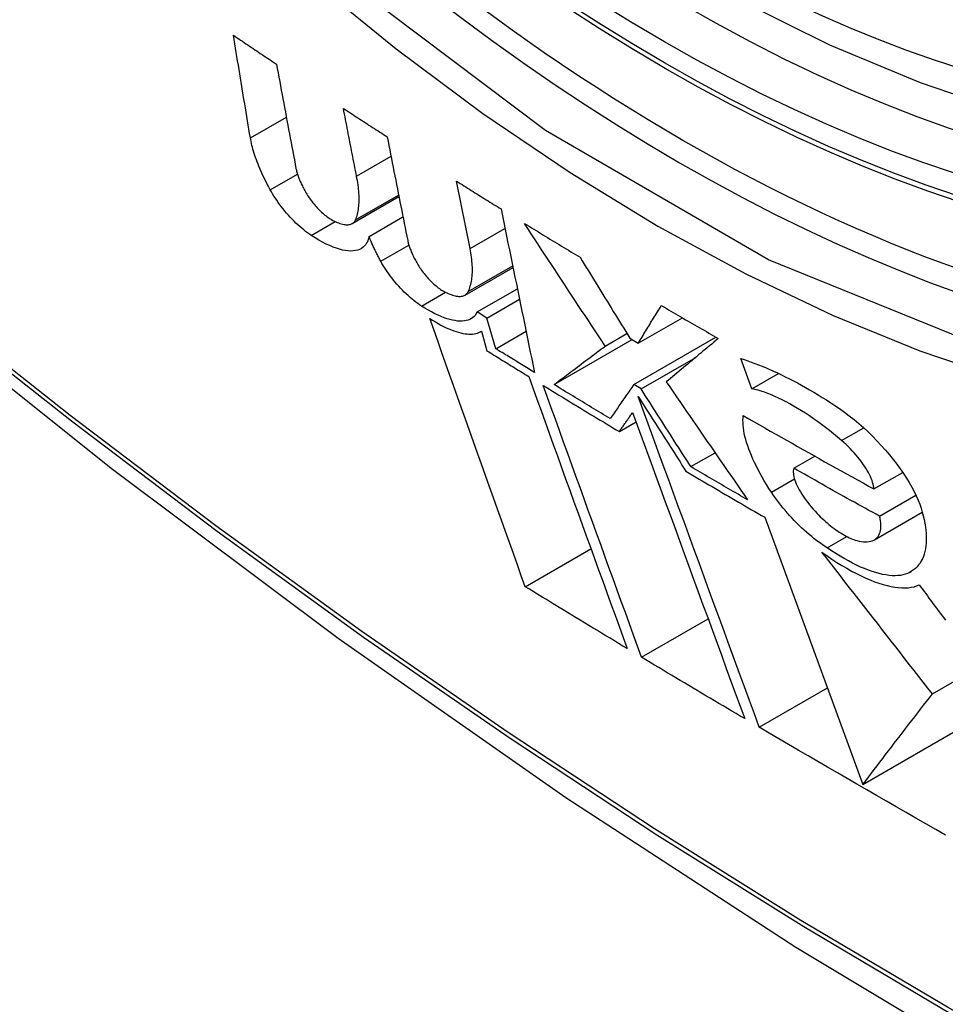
# Model space of a CAD drawing. Header units: inches. Extents: x 429.4 to 505.1, y 166.8 to 235.9.
# Tile 13 of 113: x 430.143 to 430.298, y 216.974 to 217.139. Entities that reach past the tile are written whole.
import ezdxf

# ---------------------------------------------------------------- set-up
doc = ezdxf.new("R2010")
doc.units = ezdxf.units.IN
doc.header["$MEASUREMENT"] = 0
doc.layers.add('Visible Edges(ANSI)', color=7, linetype='Continuous', lineweight=25)
doc.layers.add('Visible Tangent Edges(ANSI)', color=7, linetype='Continuous', lineweight=25)

msp = doc.modelspace()

# ---------------------------------------------------------------- linework, layer by layer
at = {"layer": 'Visible Edges(ANSI)'}
for p, q in [((430.19908, 217.11301), (430.20484, 217.11634)), ((430.21807, 217.10091), (430.21579, 217.1122)), ((430.19837, 217.10509), (430.20617, 217.10959)), ((430.19891, 217.10569), (430.20612, 217.10986)), ((430.20116, 217.10294), (430.20684, 217.10622)), ((430.21722, 217.09311), (430.22525, 217.09775)), ((430.21926, 217.0903), (430.22598, 217.09417)), ((430.2209, 217.08927), (430.22634, 217.09241)), ((430.2209, 217.08927), (430.21926, 217.0903)), ((430.22236, 217.08415), (430.2209, 217.08927)), ((430.2462, 217.08506), (430.25358, 217.08932)), ((430.21979, 217.08699), (430.21996, 217.08709)), ((430.21996, 217.0871), (430.22089, 217.08382)), ((430.22236, 217.08415), (430.22743, 217.08708)), ((430.23211, 217.07815), (430.24516, 217.08568)), ((430.24067, 217.08459), (430.24431, 217.0867)), ((430.24481, 217.08589), (430.2462, 217.08506)), ((430.24546, 217.07815), (430.2592, 217.08608)), ((430.24668, 217.07742), (430.25582, 217.0827)), ((430.26521, 217.07746), (430.26336, 217.08251)), ((430.26521, 217.07746), (430.26966, 217.08002)), ((430.24668, 217.07742), (430.24546, 217.07815)), ((430.24304, 217.07028), (430.24584, 217.0719)), ((430.255, 217.06442), (430.25905, 217.06675)), ((430.27221, 217.06415), (430.27573, 217.06618)), ((430.28564, 217.06068), (430.29046, 217.06345)), ((430.28658, 217.05611), (430.29267, 217.05963)), ((430.26737, 217.05595), (430.28379, 217.01126)), ((430.28571, 217.05219), (430.29371, 217.0568)), ((430.2778, 217.05084), (430.28108, 217.05273)), ((430.2273, 217.04434), (430.23829, 217.05069)), ((430.29541, 217.02641), (430.32722, 217.04477)), ((430.24677, 217.03252), (430.2579, 217.03894)), ((430.26645, 217.02082), (430.27786, 217.0274)), ((430.28379, 217.01126), (430.30565, 217.02389))]:
    msp.add_line(p, q, dxfattribs=at)
at = {"layer": 'Visible Edges(ANSI)', "flags": 128}
for points in [[(430.41789, 217.13181), (430.40601, 217.12587), (430.39345, 217.12133), (430.38029, 217.1182), (430.36661, 217.11648), (430.35252, 217.11618), (430.33809, 217.11728), (430.32338, 217.11973), (430.30846, 217.12352), (430.2934, 217.1286), (430.27825, 217.13494), (430.26307, 217.14251), (430.24792, 217.15125), (430.23287, 217.16113), (430.21796, 217.1721), (430.20327, 217.1841), (430.18886, 217.19709), (430.17478, 217.211), (430.16109, 217.22576), (430.14786, 217.24132)], [(430.01182, 217.19205), (430.04763, 217.15789), (430.08399, 217.12513), (430.12087, 217.09381), (430.15822, 217.06399), (430.19598, 217.03573), (430.23411, 217.00907), (430.27257, 216.98406), (430.31131, 216.96076), (430.35028, 216.93921), (430.38944, 216.91945), (430.42875, 216.90154), (430.46817, 216.88553), (430.50764, 216.87147), (430.54714, 216.8594), (430.5866, 216.84939), (430.62598, 216.84149)], [(430.18131, 217.11943), (430.18119, 217.12014), (430.18107, 217.12085), (430.18096, 217.12157), (430.18084, 217.12228), (430.18072, 217.12299), (430.1806, 217.12371), (430.18048, 217.12442), (430.18036, 217.12514), (430.18024, 217.12585), (430.18013, 217.12657), (430.18001, 217.12728), (430.17989, 217.128), (430.17977, 217.12871), (430.17965, 217.12943), (430.17954, 217.13014), (430.17942, 217.13086), (430.1793, 217.13157), (430.17918, 217.13229), (430.17906, 217.13301), (430.17895, 217.13372), (430.17883, 217.13444), (430.17871, 217.13515), (430.1786, 217.13587), (430.17848, 217.13658)], [(430.17848, 217.13658), (430.17878, 217.13638), (430.17908, 217.13618), (430.17938, 217.13598), (430.17967, 217.13578), (430.17997, 217.13557), (430.18027, 217.13537), (430.18057, 217.13517), (430.18087, 217.13497), (430.18117, 217.13477), (430.18147, 217.13457), (430.18177, 217.13437), (430.18207, 217.13417), (430.18237, 217.13396), (430.18267, 217.13376), (430.18297, 217.13356), (430.18327, 217.13336), (430.18357, 217.13316), (430.18387, 217.13296), (430.18417, 217.13276), (430.18447, 217.13256), (430.18477, 217.13236), (430.18507, 217.13216), (430.18537, 217.13196), (430.18567, 217.13176)], [(430.18567, 217.13176), (430.18581, 217.13103), (430.18594, 217.1303), (430.18608, 217.12957), (430.18622, 217.12885), (430.18635, 217.12812), (430.18649, 217.12739), (430.18662, 217.12666), (430.18676, 217.12593), (430.1869, 217.12521), (430.18703, 217.12448), (430.18717, 217.12375), (430.1873, 217.12302), (430.18744, 217.1223), (430.18758, 217.12157), (430.18771, 217.12084), (430.18785, 217.12011), (430.18799, 217.11939), (430.18812, 217.11866), (430.18826, 217.11793), (430.1884, 217.11721), (430.18853, 217.11648), (430.18867, 217.11576), (430.18881, 217.11503), (430.18894, 217.11431)], [(430.19908, 217.11301), (430.19899, 217.11348), (430.19889, 217.11395), (430.1988, 217.11442), (430.19871, 217.1149), (430.19862, 217.11537), (430.19853, 217.11584), (430.19844, 217.11631), (430.19834, 217.11679), (430.19825, 217.11726), (430.19816, 217.11773), (430.19807, 217.1182), (430.19798, 217.11868), (430.19789, 217.11915), (430.19779, 217.11962), (430.1977, 217.1201), (430.19761, 217.12057), (430.19752, 217.12104), (430.19743, 217.12151), (430.19734, 217.12199), (430.19725, 217.12246), (430.19715, 217.12293), (430.19706, 217.1234), (430.19697, 217.12388), (430.19688, 217.12435)], [(430.19688, 217.12435), (430.19718, 217.12415), (430.19749, 217.12395), (430.19779, 217.12375), (430.1981, 217.12356), (430.1984, 217.12336), (430.1987, 217.12316), (430.19901, 217.12296), (430.19931, 217.12276), (430.19962, 217.12256), (430.19992, 217.12236), (430.20023, 217.12217), (430.20053, 217.12197), (430.20084, 217.12177), (430.20114, 217.12157), (430.20145, 217.12137), (430.20175, 217.12118), (430.20206, 217.12098), (430.20236, 217.12078), (430.20267, 217.12058), (430.20297, 217.12038), (430.20328, 217.12019), (430.20359, 217.11999), (430.20389, 217.11979), (430.2042, 217.11959)], [(430.18463, 217.11075), (430.18441, 217.11115), (430.1842, 217.11156), (430.18399, 217.11196), (430.1838, 217.11235), (430.1836, 217.11275), (430.18342, 217.11314), (430.18324, 217.11353), (430.18307, 217.11391), (430.1829, 217.11429), (430.18275, 217.11466), (430.1826, 217.11504), (430.18245, 217.1154), (430.18232, 217.11577), (430.18219, 217.11613), (430.18207, 217.11648), (430.18196, 217.11683), (430.18185, 217.11717), (430.18175, 217.11751), (430.18166, 217.11785), (430.18157, 217.11817), (430.1815, 217.1185), (430.18143, 217.11881), (430.18137, 217.11912), (430.18131, 217.11943)], [(430.2042, 217.11959), (430.20434, 217.11887), (430.20448, 217.11815), (430.20463, 217.11743), (430.20477, 217.1167), (430.20491, 217.11598), (430.20505, 217.11525), (430.2052, 217.11453), (430.20534, 217.11381), (430.20548, 217.11308), (430.20563, 217.11236), (430.20577, 217.11163), (430.20591, 217.11091), (430.20606, 217.11019), (430.2062, 217.10946), (430.20634, 217.10874), (430.20648, 217.10802), (430.20663, 217.10729), (430.20677, 217.10657), (430.20691, 217.10585), (430.20706, 217.10512), (430.2072, 217.1044), (430.20734, 217.10368), (430.20748, 217.10296), (430.20763, 217.10224)], [(430.18894, 217.11431), (430.18897, 217.11416), (430.18901, 217.114), (430.18905, 217.11385), (430.18909, 217.11369), (430.18914, 217.11352), (430.18919, 217.11336), (430.18924, 217.11319), (430.1893, 217.11302), (430.18936, 217.11285), (430.18943, 217.11267), (430.1895, 217.11249), (430.18958, 217.11231), (430.18965, 217.11213), (430.18974, 217.11194), (430.18982, 217.11175), (430.18991, 217.11157), (430.19001, 217.11137), (430.19011, 217.11118), (430.19021, 217.11099), (430.19031, 217.11079), (430.19042, 217.11059), (430.19053, 217.11039), (430.19065, 217.11019), (430.19077, 217.10999)], [(430.19891, 217.10569), (430.199, 217.10592), (430.19908, 217.10616), (430.19916, 217.1064), (430.19923, 217.10665), (430.19929, 217.10691), (430.19934, 217.10717), (430.19939, 217.10744), (430.19943, 217.10772), (430.19946, 217.108), (430.19948, 217.10829), (430.1995, 217.10859), (430.19951, 217.10889), (430.19951, 217.1092), (430.19951, 217.10952), (430.1995, 217.10984), (430.19948, 217.11017), (430.19945, 217.1105), (430.19942, 217.11084), (430.19938, 217.11119), (430.19934, 217.11154), (430.19928, 217.1119), (430.19922, 217.11226), (430.19915, 217.11263), (430.19908, 217.11301)], [(430.21579, 217.1122), (430.2161, 217.112), (430.21641, 217.11181), (430.21672, 217.11161), (430.21703, 217.11142), (430.21734, 217.11122), (430.21765, 217.11103), (430.21796, 217.11083), (430.21827, 217.11064), (430.21858, 217.11044), (430.21889, 217.11025), (430.2192, 217.11005), (430.21951, 217.10986), (430.21982, 217.10966), (430.22013, 217.10947), (430.22044, 217.10927), (430.22076, 217.10908), (430.22107, 217.10889), (430.22138, 217.10869), (430.22169, 217.1085), (430.222, 217.1083), (430.22231, 217.10811), (430.22263, 217.10792), (430.22294, 217.10772), (430.22325, 217.10753)], [(430.1915, 217.10309), (430.19119, 217.1033), (430.19087, 217.10353), (430.19056, 217.10377), (430.19023, 217.10402), (430.18991, 217.10429), (430.18959, 217.10457), (430.18926, 217.10486), (430.18894, 217.10517), (430.18862, 217.10548), (430.1883, 217.1058), (430.18799, 217.10614), (430.18768, 217.10648), (430.18738, 217.10682), (430.18708, 217.10717), (430.1868, 217.10752), (430.18652, 217.10788), (430.18624, 217.10824), (430.18598, 217.1086), (430.18573, 217.10897), (430.18549, 217.10933), (430.18525, 217.10969), (430.18503, 217.11004), (430.18483, 217.1104), (430.18463, 217.11075)], [(430.19077, 217.10999), (430.19089, 217.10979), (430.19103, 217.10958), (430.19117, 217.10937), (430.19132, 217.10916), (430.19147, 217.10895), (430.19163, 217.10874), (430.19179, 217.10853), (430.19196, 217.10833), (430.19213, 217.10812), (430.1923, 217.10792), (430.19248, 217.10773), (430.19266, 217.10753), (430.19285, 217.10735), (430.19304, 217.10716), (430.19322, 217.10699), (430.19341, 217.10682), (430.1936, 217.10665), (430.19379, 217.1065), (430.19397, 217.10635), (430.19416, 217.10621), (430.19434, 217.10608), (430.19452, 217.10596), (430.19469, 217.10585), (430.19487, 217.10575)], [(430.22325, 217.10753), (430.22348, 217.10639), (430.22372, 217.10525), (430.22395, 217.10411), (430.22418, 217.10297), (430.22441, 217.10183), (430.22465, 217.10069), (430.22488, 217.09955), (430.22511, 217.09841), (430.22535, 217.09726), (430.22558, 217.09612), (430.22581, 217.09498), (430.22605, 217.09383), (430.22628, 217.09269), (430.22651, 217.09155), (430.22675, 217.09041), (430.22698, 217.08926), (430.22721, 217.08812), (430.22745, 217.08698), (430.22768, 217.08584), (430.22791, 217.0847), (430.22814, 217.08356), (430.22838, 217.08243), (430.22861, 217.08129), (430.22884, 217.08015)], [(430.19487, 217.10575), (430.19512, 217.10562), (430.19537, 217.10549), (430.19561, 217.10538), (430.19585, 217.10527), (430.19608, 217.10518), (430.1963, 217.1051), (430.19652, 217.10504), (430.19672, 217.10498), (430.19693, 217.10494), (430.19712, 217.10491), (430.19731, 217.10489), (430.19748, 217.10488), (430.19765, 217.10489), (430.19781, 217.1049), (430.19797, 217.10493), (430.19811, 217.10497), (430.19824, 217.10502), (430.19837, 217.10509), (430.19848, 217.10516), (430.19859, 217.10525), (430.19868, 217.10534), (430.19877, 217.10545), (430.19884, 217.10557), (430.19891, 217.10569)], [(430.24067, 217.08459), (430.2401, 217.08544), (430.23954, 217.08629), (430.23898, 217.08714), (430.23842, 217.08799), (430.23786, 217.08884), (430.2373, 217.08969), (430.23673, 217.09054), (430.23617, 217.0914), (430.23561, 217.09225), (430.23504, 217.0931), (430.23448, 217.09396), (430.23392, 217.09482), (430.23335, 217.09567), (430.23279, 217.09653), (430.23223, 217.09738), (430.23167, 217.09824), (430.2311, 217.0991), (430.23054, 217.09996), (430.22998, 217.10081), (430.22942, 217.10167), (430.22886, 217.10253), (430.2283, 217.10339), (430.22774, 217.10424), (430.22718, 217.1051)], [(430.22718, 217.1051), (430.22756, 217.10486), (430.22795, 217.10463), (430.22833, 217.10439), (430.22872, 217.10415), (430.2291, 217.10392), (430.22949, 217.10368), (430.22988, 217.10344), (430.23026, 217.10321), (430.23065, 217.10297), (430.23104, 217.10273), (430.23142, 217.1025), (430.23181, 217.10226), (430.2322, 217.10203), (430.23258, 217.10179), (430.23297, 217.10156), (430.23336, 217.10132), (430.23375, 217.10109), (430.23414, 217.10085), (430.23452, 217.10061), (430.23491, 217.10038), (430.2353, 217.10014), (430.23569, 217.09991), (430.23608, 217.09967), (430.23647, 217.09944)], [(430.20116, 217.10294), (430.20107, 217.10256), (430.20095, 217.10221), (430.2008, 217.10189), (430.20062, 217.1016), (430.2004, 217.10134), (430.20016, 217.10112), (430.19989, 217.10093), (430.19959, 217.10077), (430.19927, 217.10065), (430.19891, 217.10056), (430.19853, 217.10051), (430.19812, 217.10049), (430.19769, 217.10051), (430.19723, 217.10056), (430.19674, 217.10065), (430.19624, 217.10078), (430.19571, 217.10095), (430.19516, 217.10115), (430.19459, 217.10139), (430.194, 217.10166), (430.1934, 217.10197), (430.19278, 217.10231), (430.19214, 217.10268), (430.1915, 217.10309)], [(430.20313, 217.09877), (430.20303, 217.09895), (430.20294, 217.09913), (430.20284, 217.09931), (430.20275, 217.09949), (430.20266, 217.09967), (430.20256, 217.09985), (430.20247, 217.10003), (430.20239, 217.10021), (430.2023, 217.10038), (430.20221, 217.10056), (430.20213, 217.10073), (430.20204, 217.10091), (430.20196, 217.10108), (430.20188, 217.10125), (430.2018, 217.10143), (430.20173, 217.1016), (430.20165, 217.10177), (430.20158, 217.10194), (430.2015, 217.10211), (430.20143, 217.10228), (430.20136, 217.10244), (430.2013, 217.10261), (430.20123, 217.10277), (430.20116, 217.10294)], [(430.20763, 217.10224), (430.20766, 217.10209), (430.20769, 217.10194), (430.20773, 217.10178), (430.20778, 217.10162), (430.20783, 217.10146), (430.20788, 217.10129), (430.20794, 217.10113), (430.208, 217.10096), (430.20806, 217.10078), (430.20813, 217.10061), (430.2082, 217.10043), (430.20828, 217.10025), (430.20836, 217.10007), (430.20845, 217.09989), (430.20853, 217.0997), (430.20863, 217.09951), (430.20872, 217.09932), (430.20882, 217.09913), (430.20893, 217.09894), (430.20903, 217.09874), (430.20914, 217.09855), (430.20926, 217.09835), (430.20938, 217.09815), (430.2095, 217.09795)], [(430.21776, 217.09372), (430.21786, 217.09394), (430.21795, 217.09417), (430.21803, 217.0944), (430.21811, 217.09465), (430.21818, 217.0949), (430.21824, 217.09516), (430.21829, 217.09542), (430.21834, 217.09569), (430.21838, 217.09597), (430.21841, 217.09626), (430.21843, 217.09655), (430.21845, 217.09685), (430.21846, 217.09715), (430.21846, 217.09746), (430.21845, 217.09778), (430.21844, 217.0981), (430.21842, 217.09843), (430.21839, 217.09877), (430.21835, 217.09911), (430.21831, 217.09946), (430.21826, 217.09981), (430.2182, 217.10017), (430.21814, 217.10054), (430.21807, 217.10091)], [(430.20994, 217.09129), (430.20963, 217.09149), (430.20932, 217.09171), (430.209, 217.09195), (430.20868, 217.0922), (430.20836, 217.09246), (430.20803, 217.09274), (430.20771, 217.09303), (430.20739, 217.09332), (430.20707, 217.09363), (430.20675, 217.09395), (430.20644, 217.09428), (430.20614, 217.09461), (430.20584, 217.09495), (430.20554, 217.09529), (430.20526, 217.09564), (430.20498, 217.09599), (430.20471, 217.09634), (430.20445, 217.09669), (430.2042, 217.09704), (430.20397, 217.09739), (430.20374, 217.09774), (430.20353, 217.09809), (430.20332, 217.09843), (430.20313, 217.09877)], [(430.23647, 217.09944), (430.23681, 217.09887), (430.23716, 217.09831), (430.23751, 217.09774), (430.23786, 217.09718), (430.2382, 217.09661), (430.23855, 217.09605), (430.2389, 217.09548), (430.23925, 217.09491), (430.23959, 217.09435), (430.23994, 217.09378), (430.24029, 217.09322), (430.24064, 217.09265), (430.24099, 217.09209), (430.24133, 217.09152), (430.24168, 217.09096), (430.24203, 217.09039), (430.24238, 217.08983), (430.24273, 217.08926), (430.24307, 217.0887), (430.24342, 217.08814), (430.24377, 217.08757), (430.24412, 217.08701), (430.24446, 217.08645), (430.24481, 217.08589)], [(430.2095, 217.09795), (430.20963, 217.09775), (430.20976, 217.09754), (430.20991, 217.09733), (430.21005, 217.09713), (430.21021, 217.09692), (430.21037, 217.09671), (430.21053, 217.09651), (430.2107, 217.0963), (430.21088, 217.0961), (430.21106, 217.0959), (430.21124, 217.09571), (430.21142, 217.09552), (430.21161, 217.09533), (430.2118, 217.09515), (430.21199, 217.09497), (430.21218, 217.09481), (430.21237, 217.09465), (430.21256, 217.09449), (430.21275, 217.09435), (430.21294, 217.09421), (430.21313, 217.09408), (430.21331, 217.09396), (430.21349, 217.09385), (430.21366, 217.09375)], [(430.21366, 217.09375), (430.21392, 217.09362), (430.21417, 217.09349), (430.21442, 217.09338), (430.21466, 217.09328), (430.21489, 217.09319), (430.21512, 217.09311), (430.21534, 217.09305), (430.21555, 217.09299), (430.21575, 217.09295), (430.21595, 217.09292), (430.21614, 217.0929), (430.21632, 217.0929), (430.21649, 217.0929), (430.21665, 217.09292), (430.21681, 217.09295), (430.21695, 217.09299), (430.21709, 217.09304), (430.21721, 217.09311), (430.21733, 217.09318), (430.21743, 217.09327), (430.21753, 217.09336), (430.21762, 217.09347), (430.21769, 217.09359), (430.21776, 217.09372)], [(430.21926, 217.0903), (430.21911, 217.09003), (430.21895, 217.08978), (430.21875, 217.08956), (430.21853, 217.08937), (430.2183, 217.0892), (430.21803, 217.08906), (430.21775, 217.08894), (430.21744, 217.08886), (430.21711, 217.0888), (430.21675, 217.08876), (430.21638, 217.08876), (430.21599, 217.08878), (430.21557, 217.08884), (430.21514, 217.08892), (430.21469, 217.08903), (430.21422, 217.08917), (430.21373, 217.08934), (430.21323, 217.08953), (430.21271, 217.08976), (430.21218, 217.09001), (430.21164, 217.09029), (430.21109, 217.0906), (430.21052, 217.09093), (430.20994, 217.09129)], [(430.2462, 217.08506), (430.24636, 217.08532), (430.24652, 217.08558), (430.24668, 217.08584), (430.24684, 217.0861), (430.247, 217.08636), (430.24716, 217.08662), (430.24732, 217.08689), (430.24748, 217.08715), (430.24764, 217.08741), (430.2478, 217.08767), (430.24796, 217.08794), (430.24812, 217.0882), (430.24828, 217.08846), (430.24844, 217.08873), (430.24861, 217.08899), (430.24877, 217.08926), (430.24893, 217.08952), (430.24909, 217.08978), (430.24925, 217.09005), (430.24941, 217.09031), (430.24958, 217.09058), (430.24974, 217.09084), (430.2499, 217.0911), (430.25006, 217.09137)], [(430.25006, 217.09137), (430.25046, 217.09114), (430.25085, 217.09091), (430.25125, 217.09067), (430.25165, 217.09044), (430.25204, 217.09021), (430.25244, 217.08998), (430.25283, 217.08975), (430.25323, 217.08952), (430.25363, 217.08929), (430.25402, 217.08906), (430.25442, 217.08883), (430.25482, 217.0886), (430.25522, 217.08837), (430.25561, 217.08814), (430.25601, 217.08791), (430.25641, 217.08768), (430.25681, 217.08745), (430.25721, 217.08723), (430.25761, 217.087), (430.258, 217.08677), (430.2584, 217.08654), (430.2588, 217.08631), (430.2592, 217.08608), (430.2596, 217.08585)], [(430.2273, 217.04434), (430.22664, 217.04618), (430.22598, 217.04802), (430.22532, 217.04987), (430.22465, 217.05172), (430.22399, 217.05358), (430.22332, 217.05545), (430.22266, 217.05731), (430.22199, 217.05919), (430.22132, 217.06106), (430.22065, 217.06294), (430.21998, 217.06481), (430.21931, 217.06669), (430.21864, 217.06858), (430.21797, 217.07046), (430.2173, 217.07234), (430.21663, 217.07422), (430.21597, 217.0761), (430.2153, 217.07798), (430.21463, 217.07986), (430.21397, 217.08174), (430.21331, 217.08361), (430.21265, 217.08548), (430.21199, 217.08735), (430.21133, 217.08921)], [(430.21133, 217.08921), (430.21181, 217.08891), (430.21228, 217.08863), (430.21274, 217.08836), (430.2132, 217.08811), (430.21365, 217.08788), (430.21409, 217.08766), (430.21452, 217.08747), (430.21494, 217.0873), (430.21535, 217.08714), (430.21574, 217.087), (430.21613, 217.08689), (430.21651, 217.08679), (430.21687, 217.08671), (430.21722, 217.08665), (430.21756, 217.08661), (430.21788, 217.08659), (430.2182, 217.08659), (430.21849, 217.0866), (430.21877, 217.08664), (430.21904, 217.08669), (430.21929, 217.08677), (430.21953, 217.08686), (430.21975, 217.08697), (430.21996, 217.0871)], [(430.2596, 217.08585), (430.25923, 217.08555), (430.25887, 217.08524), (430.2585, 217.08493), (430.25813, 217.08463), (430.25776, 217.08432), (430.2574, 217.08402), (430.25703, 217.08371), (430.25667, 217.08341), (430.2563, 217.0831), (430.25594, 217.0828), (430.25557, 217.08249), (430.25521, 217.08219), (430.25485, 217.08189), (430.25448, 217.08158), (430.25412, 217.08128), (430.25376, 217.08098), (430.2534, 217.08068), (430.25304, 217.08038), (430.25268, 217.08008), (430.25232, 217.07978), (430.25197, 217.07948), (430.25161, 217.07918), (430.25126, 217.07888), (430.2509, 217.07858)], [(430.22089, 217.08382), (430.22119, 217.08363), (430.22148, 217.08345), (430.22177, 217.08327), (430.22206, 217.08309), (430.22235, 217.08291), (430.22264, 217.08273), (430.22293, 217.08255), (430.22322, 217.08237), (430.22351, 217.08219), (430.22381, 217.08201), (430.2241, 217.08183), (430.22439, 217.08165), (430.22468, 217.08147), (430.22497, 217.08129), (430.22526, 217.08111), (430.22556, 217.08093), (430.22585, 217.08075), (430.22614, 217.08057), (430.22643, 217.08039), (430.22672, 217.08021), (430.22702, 217.08003), (430.22731, 217.07985), (430.2276, 217.07967), (430.22789, 217.07949)], [(430.22884, 217.08015), (430.22857, 217.08032), (430.2283, 217.08049), (430.22803, 217.08065), (430.22776, 217.08082), (430.22749, 217.08099), (430.22722, 217.08115), (430.22695, 217.08132), (430.22668, 217.08149), (430.22641, 217.08165), (430.22614, 217.08182), (430.22587, 217.08199), (430.2256, 217.08215), (430.22533, 217.08232), (430.22506, 217.08249), (430.22479, 217.08265), (430.22452, 217.08282), (430.22425, 217.08299), (430.22398, 217.08315), (430.22371, 217.08332), (430.22344, 217.08349), (430.22317, 217.08365), (430.2229, 217.08382), (430.22263, 217.08399), (430.22236, 217.08415)], [(430.23211, 217.07815), (430.23246, 217.07841), (430.23281, 217.07867), (430.23316, 217.07894), (430.23351, 217.0792), (430.23386, 217.07946), (430.23421, 217.07973), (430.23457, 217.08), (430.23492, 217.08027), (430.23528, 217.08053), (430.23563, 217.0808), (430.23599, 217.08107), (430.23635, 217.08134), (430.23671, 217.08161), (430.23707, 217.08188), (430.23742, 217.08215), (430.23778, 217.08242), (430.23814, 217.0827), (430.2385, 217.08297), (430.23886, 217.08324), (430.23923, 217.08351), (430.23959, 217.08378), (430.23995, 217.08405), (430.24031, 217.08432), (430.24067, 217.08459)], [(430.26336, 217.08251), (430.26394, 217.08233), (430.26452, 217.08213), (430.26512, 217.08192), (430.26572, 217.0817), (430.26633, 217.08147), (430.26695, 217.08122), (430.26758, 217.08096), (430.26821, 217.08068), (430.26885, 217.0804), (430.2695, 217.0801), (430.27015, 217.07979), (430.27081, 217.07946), (430.27148, 217.07913), (430.27215, 217.07878), (430.27282, 217.07842), (430.27351, 217.07805), (430.27419, 217.07766), (430.27488, 217.07727), (430.27558, 217.07686), (430.27628, 217.07644), (430.27698, 217.07601), (430.27769, 217.07557), (430.2784, 217.07512), (430.27911, 217.07466)], [(430.22789, 217.07949), (430.22857, 217.0776), (430.22925, 217.07571), (430.22994, 217.07381), (430.23062, 217.07191), (430.23131, 217.07001), (430.23199, 217.06811), (430.23268, 217.0662), (430.23337, 217.06429), (430.23406, 217.06238), (430.23475, 217.06047), (430.23544, 217.05856), (430.23613, 217.05665), (430.23682, 217.05474), (430.23751, 217.05284), (430.2382, 217.05093), (430.23889, 217.04903), (430.23958, 217.04713), (430.24027, 217.04524), (430.24095, 217.04335), (430.24164, 217.04146), (430.24232, 217.03958), (430.243, 217.03771), (430.24368, 217.03584), (430.24435, 217.03398)], [(430.24677, 217.03252), (430.2461, 217.03438), (430.24542, 217.03625), (430.24474, 217.03812), (430.24406, 217.04), (430.24337, 217.04188), (430.24269, 217.04377), (430.242, 217.04567), (430.24131, 217.04757), (430.24062, 217.04947), (430.23993, 217.05137), (430.23924, 217.05328), (430.23855, 217.05519), (430.23785, 217.0571), (430.23716, 217.05901), (430.23647, 217.06091), (430.23578, 217.06282), (430.23509, 217.06473), (430.2344, 217.06664), (430.23371, 217.06854), (430.23302, 217.07044), (430.23234, 217.07234), (430.23165, 217.07424), (430.23097, 217.07613), (430.23029, 217.07801)], [(430.23029, 217.07801), (430.23082, 217.07769), (430.23135, 217.07737), (430.23188, 217.07704), (430.2324, 217.07672), (430.23293, 217.0764), (430.23346, 217.07607), (430.23399, 217.07575), (430.23452, 217.07543), (430.23505, 217.07511), (430.23558, 217.07478), (430.23611, 217.07446), (430.23664, 217.07414), (430.23717, 217.07382), (430.23771, 217.07349), (430.23824, 217.07317), (430.23877, 217.07285), (430.2393, 217.07253), (430.23984, 217.07221), (430.24037, 217.07189), (430.2409, 217.07156), (430.24143, 217.07124), (430.24197, 217.07092), (430.2425, 217.0706), (430.24304, 217.07028)], [(430.24151, 217.07245), (430.24112, 217.07268), (430.24072, 217.07292), (430.24033, 217.07316), (430.23994, 217.0734), (430.23955, 217.07363), (430.23915, 217.07387), (430.23876, 217.07411), (430.23837, 217.07434), (430.23798, 217.07458), (430.23758, 217.07482), (430.23719, 217.07506), (430.2368, 217.07529), (430.23641, 217.07553), (430.23602, 217.07577), (430.23563, 217.07601), (430.23524, 217.07624), (430.23485, 217.07648), (430.23446, 217.07672), (430.23406, 217.07696), (430.23367, 217.0772), (430.23328, 217.07743), (430.23289, 217.07767), (430.2325, 217.07791), (430.23211, 217.07815)], [(430.24546, 217.07815), (430.2453, 217.07791), (430.24513, 217.07767), (430.24496, 217.07743), (430.2448, 217.07719), (430.24463, 217.07696), (430.24447, 217.07672), (430.2443, 217.07648), (430.24414, 217.07624), (430.24397, 217.076), (430.24381, 217.07576), (430.24364, 217.07552), (430.24348, 217.07529), (430.24331, 217.07505), (430.24315, 217.07481), (430.24298, 217.07457), (430.24282, 217.07434), (430.24265, 217.0741), (430.24249, 217.07386), (430.24233, 217.07363), (430.24216, 217.07339), (430.242, 217.07315), (430.24184, 217.07292), (430.24167, 217.07268), (430.24151, 217.07245)], [(430.255, 217.06442), (430.25465, 217.06496), (430.25431, 217.0655), (430.25396, 217.06604), (430.25361, 217.06658), (430.25327, 217.06712), (430.25292, 217.06766), (430.25257, 217.0682), (430.25223, 217.06874), (430.25188, 217.06928), (430.25153, 217.06983), (430.25119, 217.07037), (430.25084, 217.07091), (430.25049, 217.07145), (430.25015, 217.072), (430.2498, 217.07254), (430.24945, 217.07308), (430.24911, 217.07362), (430.24876, 217.07417), (430.24841, 217.07471), (430.24807, 217.07525), (430.24772, 217.0758), (430.24737, 217.07634), (430.24703, 217.07688), (430.24668, 217.07742)], [(430.2509, 217.07858), (430.25147, 217.07776), (430.25203, 217.07694), (430.2526, 217.07611), (430.25317, 217.07529), (430.25373, 217.07447), (430.2543, 217.07364), (430.25487, 217.07282), (430.25543, 217.07199), (430.256, 217.07117), (430.25657, 217.07035), (430.25714, 217.06952), (430.2577, 217.0687), (430.25827, 217.06788), (430.25884, 217.06706), (430.2594, 217.06623), (430.25997, 217.06541), (430.26054, 217.06459), (430.2611, 217.06377), (430.26167, 217.06295), (430.26223, 217.06214), (430.2628, 217.06132), (430.26336, 217.0605), (430.26393, 217.05969), (430.26449, 217.05887)], [(430.28023, 217.06878), (430.27956, 217.06935), (430.27889, 217.0699), (430.27821, 217.07044), (430.27754, 217.07096), (430.27686, 217.07147), (430.27619, 217.07197), (430.27551, 217.07244), (430.27484, 217.0729), (430.27418, 217.07335), (430.27351, 217.07377), (430.27286, 217.07417), (430.2722, 217.07456), (430.27156, 217.07492), (430.27093, 217.07526), (430.2703, 217.07559), (430.26968, 217.07589), (430.26908, 217.07616), (430.26848, 217.07642), (430.2679, 217.07665), (430.26734, 217.07686), (430.26678, 217.07704), (430.26625, 217.07721), (430.26572, 217.07734), (430.26521, 217.07746)], [(430.26645, 217.02082), (430.26564, 217.02305), (430.26481, 217.0253), (430.26398, 217.02756), (430.26315, 217.02983), (430.26231, 217.03212), (430.26147, 217.03441), (430.26063, 217.03672), (430.25978, 217.03903), (430.25893, 217.04135), (430.25808, 217.04367), (430.25723, 217.046), (430.25637, 217.04833), (430.25552, 217.05066), (430.25467, 217.053), (430.25381, 217.05533), (430.25296, 217.05766), (430.2521, 217.05999), (430.25125, 217.06232), (430.2504, 217.06464), (430.24955, 217.06696), (430.24871, 217.06927), (430.24787, 217.07157), (430.24703, 217.07387), (430.24619, 217.07615)], [(430.24619, 217.07615), (430.24653, 217.07563), (430.24686, 217.07511), (430.24719, 217.07458), (430.24752, 217.07406), (430.24786, 217.07354), (430.24819, 217.07302), (430.24852, 217.0725), (430.24886, 217.07197), (430.24919, 217.07145), (430.24952, 217.07093), (430.24986, 217.07041), (430.25019, 217.06989), (430.25052, 217.06937), (430.25086, 217.06884), (430.25119, 217.06832), (430.25152, 217.0678), (430.25186, 217.06728), (430.25219, 217.06676), (430.25252, 217.06624), (430.25286, 217.06572), (430.25319, 217.0652), (430.25352, 217.06468), (430.25385, 217.06416), (430.25419, 217.06364)], [(430.27911, 217.07466), (430.2799, 217.07412), (430.2807, 217.07355), (430.2815, 217.07294), (430.2823, 217.0723), (430.28309, 217.07164), (430.28388, 217.07094), (430.28465, 217.07023), (430.2854, 217.06949), (430.28614, 217.06874), (430.28686, 217.06798), (430.28755, 217.0672), (430.28821, 217.06642), (430.28885, 217.06564), (430.28946, 217.06485), (430.29003, 217.06406), (430.29057, 217.06328), (430.29108, 217.0625), (430.29155, 217.06174), (430.29198, 217.06098), (430.29237, 217.06024), (430.29272, 217.05952), (430.29303, 217.05881), (430.29329, 217.05813), (430.29352, 217.05746)], [(430.24304, 217.07028), (430.24313, 217.07041), (430.24322, 217.07055), (430.24331, 217.07068), (430.2434, 217.07081), (430.2435, 217.07095), (430.24359, 217.07108), (430.24368, 217.07121), (430.24378, 217.07135), (430.24387, 217.07148), (430.24396, 217.07162), (430.24405, 217.07175), (430.24415, 217.07188), (430.24424, 217.07202), (430.24433, 217.07215), (430.24442, 217.07228), (430.24452, 217.07242), (430.24461, 217.07255), (430.2447, 217.07269), (430.2448, 217.07282), (430.24489, 217.07295), (430.24498, 217.07309), (430.24508, 217.07322), (430.24517, 217.07336), (430.24526, 217.07349)], [(430.24526, 217.07349), (430.24604, 217.07137), (430.24681, 217.06925), (430.24759, 217.06712), (430.24837, 217.06498), (430.24916, 217.06284), (430.24994, 217.06069), (430.25073, 217.05854), (430.25152, 217.05638), (430.2523, 217.05423), (430.25309, 217.05207), (430.25388, 217.04991), (430.25467, 217.04776), (430.25546, 217.0456), (430.25625, 217.04345), (430.25703, 217.0413), (430.25782, 217.03916), (430.2586, 217.03702), (430.25938, 217.03489), (430.26016, 217.03276), (430.26093, 217.03064), (430.26171, 217.02853), (430.26248, 217.02643), (430.26324, 217.02434), (430.26401, 217.02226)], [(430.26848, 217.06016), (430.26807, 217.06079), (430.26767, 217.06143), (430.26729, 217.06206), (430.26693, 217.06268), (430.26659, 217.06329), (430.26626, 217.0639), (430.26596, 217.06451), (430.26567, 217.0651), (430.2654, 217.06568), (430.26515, 217.06626), (430.26492, 217.06682), (430.26471, 217.06737), (430.26451, 217.06792), (430.26434, 217.06845), (430.26419, 217.06896), (430.26406, 217.06947), (430.26395, 217.06996), (430.26387, 217.07043), (430.2638, 217.07089), (430.26375, 217.07134), (430.26373, 217.07177), (430.26372, 217.07218), (430.26374, 217.07257), (430.26378, 217.07295)], [(430.26378, 217.07295), (430.26468, 217.07244), (430.26558, 217.07192), (430.26649, 217.0714), (430.26739, 217.07089), (430.2683, 217.07037), (430.2692, 217.06986), (430.27011, 217.06934), (430.27102, 217.06883), (430.27193, 217.06832), (430.27284, 217.0678), (430.27375, 217.06729), (430.27466, 217.06678), (430.27557, 217.06627), (430.27648, 217.06576), (430.27739, 217.06525), (430.27831, 217.06474), (430.27922, 217.06423), (430.28014, 217.06372), (430.28105, 217.06321), (430.28197, 217.0627), (430.28289, 217.06219), (430.28381, 217.06169), (430.28472, 217.06118), (430.28564, 217.06068)], [(430.28564, 217.06068), (430.28562, 217.06093), (430.28557, 217.06121), (430.28551, 217.06149), (430.28542, 217.06179), (430.28532, 217.0621), (430.28519, 217.06242), (430.28504, 217.06275), (430.28488, 217.06309), (430.2847, 217.06344), (430.2845, 217.06379), (430.28428, 217.06415), (430.28405, 217.06451), (430.2838, 217.06488), (430.28353, 217.06525), (430.28325, 217.06562), (430.28296, 217.06599), (430.28265, 217.06635), (430.28234, 217.06672), (430.28201, 217.06708), (430.28167, 217.06744), (430.28132, 217.06779), (430.28096, 217.06813), (430.2806, 217.06846), (430.28023, 217.06878)], [(430.26449, 217.05887), (430.26409, 217.0591), (430.2637, 217.05933), (430.2633, 217.05956), (430.2629, 217.05979), (430.26251, 217.06002), (430.26211, 217.06025), (430.26171, 217.06049), (430.26132, 217.06072), (430.26092, 217.06095), (430.26053, 217.06118), (430.26013, 217.06141), (430.25974, 217.06164), (430.25934, 217.06187), (430.25895, 217.0621), (430.25855, 217.06233), (430.25816, 217.06256), (430.25776, 217.06279), (430.25737, 217.06303), (430.25697, 217.06326), (430.25658, 217.06349), (430.25618, 217.06372), (430.25579, 217.06395), (430.25539, 217.06418), (430.255, 217.06442)], [(430.27221, 217.06415), (430.27217, 217.06396), (430.27214, 217.06374), (430.27213, 217.06352), (430.27215, 217.06328), (430.27218, 217.06302), (430.27223, 217.06275), (430.27231, 217.06246), (430.2724, 217.06217), (430.27251, 217.06186), (430.27264, 217.06155), (430.27278, 217.06122), (430.27295, 217.06089), (430.27313, 217.06054), (430.27333, 217.0602), (430.27355, 217.05984), (430.27378, 217.05948), (430.27403, 217.05912), (430.27429, 217.05876), (430.27456, 217.0584), (430.27485, 217.05803), (430.27515, 217.05767), (430.27546, 217.05731), (430.27578, 217.05695), (430.27611, 217.0566)], [(430.28658, 217.05611), (430.28598, 217.05645), (430.28538, 217.05678), (430.28477, 217.05711), (430.28417, 217.05745), (430.28357, 217.05778), (430.28297, 217.05811), (430.28237, 217.05845), (430.28177, 217.05878), (430.28117, 217.05911), (430.28057, 217.05945), (430.27997, 217.05978), (430.27937, 217.06012), (430.27878, 217.06045), (430.27818, 217.06079), (430.27758, 217.06112), (430.27698, 217.06146), (430.27639, 217.06179), (430.27579, 217.06213), (430.27519, 217.06247), (430.2746, 217.0628), (430.274, 217.06314), (430.27341, 217.06348), (430.27281, 217.06381), (430.27221, 217.06415)], [(430.25419, 217.06364), (430.25473, 217.06332), (430.25528, 217.063), (430.25583, 217.06267), (430.25638, 217.06235), (430.25692, 217.06203), (430.25747, 217.06171), (430.25802, 217.06139), (430.25857, 217.06107), (430.25912, 217.06075), (430.25967, 217.06042), (430.26021, 217.0601), (430.26076, 217.05978), (430.26131, 217.05946), (430.26186, 217.05914), (430.26241, 217.05882), (430.26296, 217.0585), (430.26351, 217.05818), (430.26406, 217.05786), (430.26461, 217.05754), (430.26517, 217.05722), (430.26572, 217.0569), (430.26627, 217.05658), (430.26682, 217.05626), (430.26737, 217.05595)], [(430.2778, 217.05084), (430.27738, 217.05112), (430.27695, 217.05141), (430.27652, 217.05171), (430.27609, 217.05203), (430.27566, 217.05236), (430.27523, 217.05271), (430.2748, 217.05307), (430.27437, 217.05344), (430.27394, 217.05382), (430.27352, 217.05421), (430.27311, 217.0546), (430.2727, 217.05501), (430.27229, 217.05542), (430.2719, 217.05584), (430.27151, 217.05626), (430.27113, 217.05669), (430.27076, 217.05712), (430.2704, 217.05755), (430.27005, 217.05799), (430.26971, 217.05842), (430.26938, 217.05886), (430.26907, 217.05929), (430.26877, 217.05972), (430.26848, 217.06016)], [(430.29352, 217.05746), (430.29371, 217.05681), (430.29387, 217.05617), (430.29402, 217.05555), (430.29414, 217.05494), (430.29424, 217.05435), (430.29431, 217.05377), (430.29436, 217.05321), (430.29439, 217.05267), (430.29439, 217.05215), (430.29437, 217.05164), (430.29433, 217.05115), (430.29426, 217.05068), (430.29417, 217.05023), (430.29405, 217.0498), (430.29391, 217.04939), (430.29375, 217.049), (430.29356, 217.04864), (430.29335, 217.04829), (430.29311, 217.04797), (430.29285, 217.04767), (430.29257, 217.0474), (430.29227, 217.04714), (430.29194, 217.04691), (430.29159, 217.04671)], [(430.27611, 217.0566), (430.27639, 217.05632), (430.27666, 217.05605), (430.27694, 217.05578), (430.27723, 217.05552), (430.27751, 217.05526), (430.2778, 217.05501), (430.27809, 217.05476), (430.27838, 217.05453), (430.27867, 217.0543), (430.27897, 217.05407), (430.27926, 217.05386), (430.27955, 217.05366), (430.27984, 217.05346), (430.28013, 217.05328), (430.28041, 217.05311), (430.28069, 217.05294), (430.28097, 217.05279), (430.28124, 217.05265), (430.28151, 217.05252), (430.28177, 217.05241), (430.28202, 217.0523), (430.28227, 217.05221), (430.28251, 217.05213), (430.28275, 217.05206)], [(430.28275, 217.05206), (430.28314, 217.05197), (430.28351, 217.05191), (430.28386, 217.05186), (430.2842, 217.05185), (430.28452, 217.05185), (430.28482, 217.05189), (430.2851, 217.05194), (430.28536, 217.05202), (430.2856, 217.05212), (430.28582, 217.05225), (430.28601, 217.0524), (430.28619, 217.05257), (430.28634, 217.05276), (430.28648, 217.05297), (430.28659, 217.05321), (430.28667, 217.05346), (430.28674, 217.05373), (430.28678, 217.05402), (430.2868, 217.05433), (430.2868, 217.05466), (430.28678, 217.055), (430.28673, 217.05535), (430.28667, 217.05573), (430.28658, 217.05611)], [(430.29159, 217.04671), (430.29125, 217.04655), (430.29088, 217.04642), (430.29048, 217.04631), (430.29006, 217.04623), (430.28962, 217.04619), (430.28916, 217.04617), (430.28867, 217.04618), (430.28816, 217.04623), (430.28763, 217.0463), (430.28708, 217.0464), (430.28651, 217.04653), (430.28593, 217.04669), (430.28532, 217.04688), (430.2847, 217.04711), (430.28406, 217.04736), (430.28341, 217.04763), (430.28274, 217.04794), (430.28207, 217.04828), (430.28138, 217.04864), (430.28068, 217.04903), (430.27997, 217.04945), (430.27925, 217.04989), (430.27853, 217.05035), (430.2778, 217.05084)], [(430.29541, 217.02641), (430.29465, 217.02738), (430.29389, 217.02836), (430.29313, 217.02933), (430.29237, 217.03031), (430.2916, 217.03129), (430.29083, 217.03228), (430.29007, 217.03326), (430.2893, 217.03425), (430.28853, 217.03524), (430.28775, 217.03623), (430.28698, 217.03722), (430.28621, 217.03821), (430.28544, 217.0392), (430.28466, 217.0402), (430.28389, 217.04119), (430.28311, 217.04218), (430.28234, 217.04318), (430.28157, 217.04417), (430.28079, 217.04517), (430.28002, 217.04616), (430.27925, 217.04716), (430.27847, 217.04815), (430.2777, 217.04914), (430.27693, 217.05014)], [(430.27693, 217.05014), (430.27778, 217.04953), (430.27861, 217.04896), (430.27945, 217.04841), (430.28027, 217.0479), (430.28109, 217.04741), (430.2819, 217.04695), (430.2827, 217.04653), (430.28348, 217.04614), (430.28425, 217.04578), (430.285, 217.04546), (430.28574, 217.04517), (430.28645, 217.04491), (430.28715, 217.04469), (430.28783, 217.04451), (430.28848, 217.04436), (430.28911, 217.04425), (430.28971, 217.04418), (430.29029, 217.04414), (430.29084, 217.04414), (430.29137, 217.04417), (430.29187, 217.04424), (430.29234, 217.04434), (430.29278, 217.04448), (430.29319, 217.04465)], [(430.24435, 217.03398), (430.24364, 217.03441), (430.24292, 217.03484), (430.24221, 217.03527), (430.2415, 217.0357), (430.24078, 217.03613), (430.24007, 217.03656), (430.23936, 217.03699), (430.23865, 217.03742), (430.23794, 217.03785), (430.23722, 217.03829), (430.23651, 217.03872), (430.2358, 217.03915), (430.23509, 217.03958), (430.23438, 217.04001), (430.23367, 217.04045), (430.23296, 217.04088), (430.23225, 217.04131), (430.23155, 217.04174), (430.23084, 217.04218), (430.23013, 217.04261), (430.22942, 217.04304), (430.22871, 217.04347), (430.22801, 217.04391), (430.2273, 217.04434)], [(430.29319, 217.04465), (430.29346, 217.04428), (430.29374, 217.04391), (430.29402, 217.04354), (430.29429, 217.04317), (430.29457, 217.0428), (430.29484, 217.04243), (430.29512, 217.04206), (430.29539, 217.04169), (430.29566, 217.04132), (430.29594, 217.04095), (430.29621, 217.04058), (430.29649, 217.04021), (430.29676, 217.03985), (430.29703, 217.03948), (430.2973, 217.03911), (430.29758, 217.03875)], [(430.26401, 217.02226), (430.26328, 217.02268), (430.26256, 217.02311), (430.26184, 217.02354), (430.26112, 217.02396), (430.2604, 217.02439), (430.25968, 217.02482), (430.25896, 217.02524), (430.25824, 217.02567), (430.25752, 217.0261), (430.2568, 217.02652), (430.25608, 217.02695), (430.25537, 217.02738), (430.25465, 217.02781), (430.25393, 217.02823), (430.25321, 217.02866), (430.2525, 217.02909), (430.25178, 217.02952), (430.25106, 217.02995), (430.25035, 217.03038), (430.24963, 217.0308), (430.24892, 217.03123), (430.2482, 217.03166), (430.24749, 217.03209), (430.24677, 217.03252)], [(430.28379, 217.01126), (430.28426, 217.01188), (430.28473, 217.0125), (430.2852, 217.01312), (430.28568, 217.01374), (430.28615, 217.01436), (430.28663, 217.01499), (430.28711, 217.01562), (430.28759, 217.01625), (430.28807, 217.01688), (430.28856, 217.01751), (430.28904, 217.01814), (430.28953, 217.01877), (430.29002, 217.01941), (430.2905, 217.02004), (430.29099, 217.02068), (430.29148, 217.02132), (430.29197, 217.02195), (430.29246, 217.02259), (430.29295, 217.02323), (430.29344, 217.02386), (430.29394, 217.0245), (430.29443, 217.02514), (430.29492, 217.02577), (430.29541, 217.02641)], [(430.29763, 217.00278), (430.29598, 217.00372), (430.29432, 217.00466), (430.29267, 217.0056), (430.29102, 217.00655), (430.28938, 217.00749), (430.28773, 217.00844), (430.28608, 217.00939), (430.28444, 217.01034), (430.2828, 217.01128), (430.28116, 217.01223), (430.27952, 217.01318), (430.27788, 217.01413), (430.27624, 217.01509), (430.27461, 217.01604), (430.27297, 217.01699), (430.27134, 217.01795), (430.26971, 217.0189), (430.26808, 217.01986), (430.26645, 217.02082)]]:
    msp.add_lwpolyline(points, dxfattribs=at)
at = {"layer": 'Visible Edges(ANSI)'}
msp.add_ellipse((430.25408, 217.39865), major_axis=(0.15748, -0.27276), ratio=0.57735, start_param=2.363977, end_param=7.060801, dxfattribs=at)
msp.add_ellipse((430.2506, 217.39665), major_axis=(0.15994, -0.27703), ratio=0.57735, dxfattribs=at)
at = {"layer": 'Visible Tangent Edges(ANSI)'}
for p, q in [((430.18131, 217.11943), (430.18733, 217.1229)), ((430.18463, 217.11075), (430.18918, 217.11337)), ((430.1915, 217.10309), (430.19552, 217.10542)), ((430.21807, 217.10091), (430.22391, 217.10428)), ((430.20313, 217.09877), (430.20782, 217.10148)), ((430.21776, 217.09372), (430.2252, 217.09801)), ((430.20994, 217.09129), (430.21395, 217.0936)), ((430.28023, 217.06878), (430.28392, 217.07091)), ((430.26848, 217.06016), (430.27233, 217.06238)), ((430.29159, 217.04671), (430.29192, 217.0469))]:
    msp.add_line(p, q, dxfattribs=at)
at = {"layer": 'Visible Tangent Edges(ANSI)', "flags": 128}
for points in [[(430.49904, 217.25144), (430.49612, 217.21024), (430.48771, 217.17319), (430.47395, 217.14107), (430.45521, 217.11466), (430.43197, 217.09459), (430.40474, 217.08134), (430.37403, 217.0751), (430.34045, 217.076), (430.30486, 217.08405), (430.268, 217.09903), (430.2307, 217.12067), (430.19391, 217.14839), (430.15827, 217.18169), (430.1247, 217.21977), (430.09398, 217.26168)], [(430.0989, 217.24898), (430.11089, 217.2324), (430.12336, 217.21636), (430.13627, 217.2009), (430.14958, 217.18607), (430.16324, 217.17194), (430.17719, 217.15856), (430.19137, 217.14601), (430.20573, 217.13432), (430.22023, 217.12351), (430.23483, 217.11361), (430.24949, 217.10465), (430.26418, 217.09667), (430.27881, 217.08971), (430.29331, 217.0838), (430.30765, 217.07894), (430.32178, 217.07515), (430.33566, 217.07245), (430.34926, 217.07083), (430.36251, 217.07031), (430.37538, 217.07089), (430.38778, 217.07257), (430.3997, 217.07533), (430.4111, 217.07916)], [(430.51592, 216.88028), (430.49216, 216.8873), (430.46824, 216.89518), (430.44418, 216.90392), (430.42001, 216.91351), (430.39571, 216.92395), (430.37133, 216.93523), (430.34689, 216.94734), (430.32241, 216.96025), (430.29793, 216.97398), (430.27343, 216.9885), (430.24893, 217.00382), (430.22442, 217.01994), (430.19994, 217.03686), (430.17551, 217.05454), (430.15117, 217.07296), (430.12695, 217.09211), (430.10288, 217.11196), (430.07898, 217.13249), (430.05529, 217.15366), (430.03183, 217.17544), (430.00861, 217.19783)], [(430.00843, 217.19703), (430.03171, 217.17463), (430.05524, 217.15281), (430.079, 217.13163), (430.10296, 217.11109), (430.12709, 217.09122), (430.15137, 217.07206), (430.17576, 217.05362), (430.20024, 217.03592), (430.22478, 217.01899), (430.24934, 217.00284), (430.2739, 216.98749), (430.29846, 216.97294), (430.32301, 216.95918), (430.34755, 216.94622), (430.37206, 216.93406), (430.39652, 216.92272), (430.4209, 216.91222), (430.44516, 216.90256), (430.4693, 216.89376), (430.49332, 216.8858), (430.51718, 216.8787)]]:
    msp.add_lwpolyline(points, dxfattribs=at)
at = {"layer": 'Visible Tangent Edges(ANSI)'}
for centre, major_axis, start_param, end_param in [((430.25309, 217.39808), (-0.17318, 0.29996), 5.05527, 10.652693), ((430.25304, 217.39805), (0.15059, -0.26083), 4.097754, 6.89782)]:
    msp.add_ellipse(centre, major_axis=major_axis, ratio=0.57735, start_param=start_param, end_param=end_param, dxfattribs=at)
for centre, major_axis in [((430.25368, 217.39842), (-0.17111, 0.29637)), ((430.25071, 217.39671), (0.1627, -0.2818)), ((430.2506, 217.39665), (-0.1621, 0.28076))]:
    msp.add_ellipse(centre, major_axis=major_axis, ratio=0.57735, dxfattribs=at)

doc.saveas('drawing.dxf')
